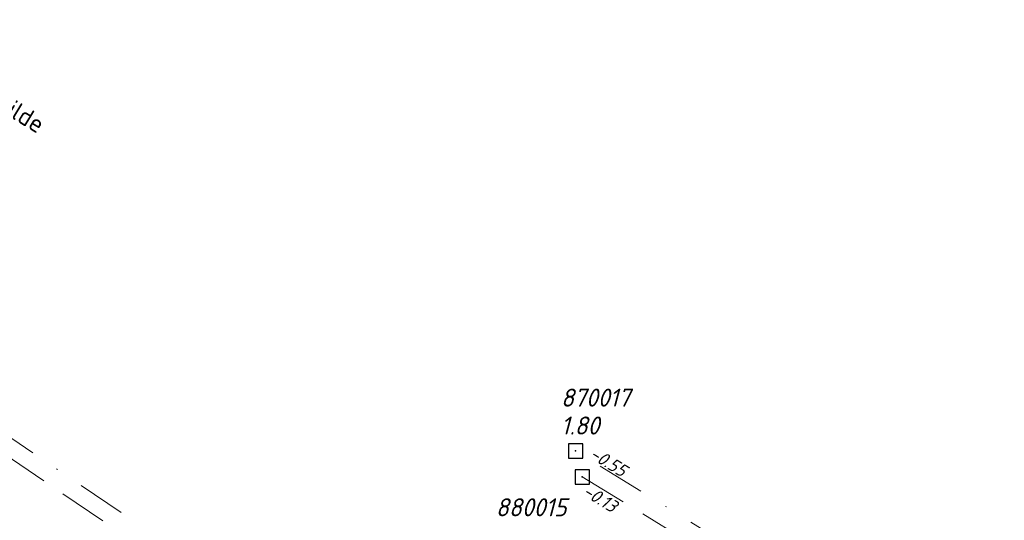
# Model space of a CAD drawing. Header units: metres. Extents: x 152202 to 157341, y 461610 to 468701.
# Tile 94 of 238: x 154680 to 154782, y 463711 to 463763. Entities that reach past the tile are written whole.
import ezdxf
from ezdxf.enums import TextEntityAlignment as Align

# ---------------------------------------------------------------- set-up
doc = ezdxf.new("R2010")
doc.units = ezdxf.units.M
doc.header["$PDMODE"] = 64
doc.header["$PDSIZE"] = 1.5
doc.linetypes.add('RI-HWA', pattern=[7.4, 5, -2.4])
doc.linetypes.add('RI-VWA', pattern=[11, 5, -3, 0, -3])
doc.layers.get('0').update_dxf_attribs({"linetype": 'CONTINUOUS'})
for name, color, linetype, lineweight in [('B-OI-RI-HWA-BOB-T18', 150, 'CONTINUOUS', 18), ('B-OI-RI-HWA-PUTNUMMER-T25', 150, 'CONTINUOUS', 25), ('B-OI-RI-HWA_RIOOLPUT-S', 150, 'CONTINUOUS', 25), ('B-OI-RI-HWA_TRANSPORTLEIDING-G', 150, 'RI-HWA', 18), ('B-OI-RI-VWA-BOB-T18', 34, 'CONTINUOUS', 18), ('B-OI-RI-VWA_PUTDEKSELHOOGTE-T25', 34, 'CONTINUOUS', 25), ('B-OI-RI-VWA_PUTNUMMER-T25', 34, 'CONTINUOUS', 25), ('B-OI-RI-VWA_RIOOLPUT-S', 34, 'CONTINUOUS', 25), ('B-OI-RI-VWA_TRANSPORTLEIDING-G', 34, 'RI-VWA', 18), ('B-RO-OG-TOPOGRAFIE-T18', 2, 'CONTINUOUS', 18)]:
    doc.layers.add(name, color=color, linetype=linetype, lineweight=lineweight)
doc.styles.add('NLCS-ISO-M200-T18', font='NLCS-ISO.ttf', dxfattribs={"height": 360})
doc.styles.add('NLCS-ISO-M750-T18_CURSIEF', font='NLCS-ISO.ttf', dxfattribs={"oblique": 15, "height": 1.35})
doc.styles.add('NLCS-ISO-M750-T25_CURSIEF', font='NLCS-ISO.ttf', dxfattribs={"oblique": 15, "height": 1.875})

# ---------------------------------------------------------------- blocks, each defined once
blk = doc.blocks.new('ACMAP_ANN_TEMPLATE_hwa-nap-r')
at = {"style": 'NLCS-ISO-M750-T18_CURSIEF', "oblique": 15}
blk.add_attdef('hwa-nap-r', (-5.6, 0.2), '', height=1.35, dxfattribs=at)
blk = doc.blocks.new('ACMAP_ANN_TEMPLATE_vwa-nap-r')
at = {"style": 'NLCS-ISO-M750-T18_CURSIEF', "oblique": 15}
blk.add_attdef('vwa-nap-r', (-5.6, 0.2), '', height=1.35, dxfattribs=at)
blk = doc.blocks.new('ACMAP_ANN_TEMPLATE_hwa-putnr')
at = {"color": 0, "linetype": 'ByBlock', "style": 'NLCS-ISO-M750-T25_CURSIEF', "oblique": 15}
blk.add_attdef('hwa-putnr', (-9, -4.1), '', height=1.88, dxfattribs=at)
blk = doc.blocks.new('ACMAP_ANN_TEMPLATE_vwa-puth')
at = {"style": 'NLCS-ISO-M750-T25_CURSIEF', "oblique": 15}
blk.add_attdef('vwa-puth', (-3, 5), '', height=1.88, dxfattribs=at)
blk = doc.blocks.new('ACMAP_ANN_TEMPLATE_vwa-putnr')
at = {"style": 'NLCS-ISO-M750-T25_CURSIEF', "oblique": 15}
blk.add_attdef('vaw-putnr', (-3, 7.9), '', height=1.88, dxfattribs=at)

msp = doc.modelspace()

# ---------------------------------------------------------------- linework, layer by layer
at = {"layer": 'B-OI-RI-HWA_RIOOLPUT-S'}
msp.add_point((154738.2, 463715.7), dxfattribs=at)
at = {"layer": 'B-OI-RI-HWA_TRANSPORTLEIDING-G'}
for p, q in [((154665.8, 463726.4), (154737, 463678.1)), ((154780.3, 463689.9), (154738.2, 463715.7))]:
    msp.add_line(p, q, dxfattribs=at)
at = {"layer": 'B-OI-RI-VWA_RIOOLPUT-S'}
msp.add_point((154737.5, 463718.4), dxfattribs=at)
at = {"layer": 'B-OI-RI-VWA_TRANSPORTLEIDING-G'}
for p, q in [((154736.2, 463680.9), (154668.2, 463726.9)), ((154782.1, 463690.9), (154737.5, 463718.4))]:
    msp.add_line(p, q, dxfattribs=at)

# ---------------------------------------------------------------- block references
at = {"layer": 'B-OI-RI-HWA-BOB-T18'}
ref = msp.add_blockref('ACMAP_ANN_TEMPLATE_hwa-nap-r', (154742.803, 463710.767), dxfattribs=dict(at, rotation=328.4989247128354))
ref.add_attrib('hwa-nap-r', '-0.13', (154738.133, 463713.864), dxfattribs={"layer": '0', "color": 0, "linetype": 'ByBlock', "height": 1.35, "rotation": 328.49892, "style": 'NLCS-ISO-M750-T18_CURSIEF', "oblique": 15})
at = {"layer": 'B-OI-RI-HWA-PUTNUMMER-T25'}
msp.add_blockref('ACMAP_ANN_TEMPLATE_hwa-putnr', (154738.2, 463715.7), dxfattribs=at).add_auto_attribs({'hwa-putnr': '880015'})
at = {"layer": 'B-OI-RI-VWA-BOB-T18'}
ref = msp.add_blockref('ACMAP_ANN_TEMPLATE_vwa-nap-r', (154743.526, 463714.638), dxfattribs=dict(at, rotation=328.3423514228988))
ref.add_attrib('vwa-nap-r', '-0.55', (154738.864, 463717.747), dxfattribs={"layer": '0', "color": 0, "linetype": 'ByBlock', "height": 1.35, "rotation": 328.34235, "style": 'NLCS-ISO-M750-T18_CURSIEF', "oblique": 15})
at = {"layer": 'B-OI-RI-VWA_PUTDEKSELHOOGTE-T25'}
ref = msp.add_blockref('ACMAP_ANN_TEMPLATE_vwa-puth', (154738.979, 463715.105), dxfattribs=at)
ref.add_attrib('vwa-puth', '1.80', (154735.979, 463720.105), dxfattribs={"layer": '0', "color": 0, "linetype": 'ByBlock', "height": 1.875, "style": 'NLCS-ISO-M750-T25_CURSIEF', "oblique": 15})
at = {"layer": 'B-OI-RI-VWA_PUTNUMMER-T25'}
ref = msp.add_blockref('ACMAP_ANN_TEMPLATE_vwa-putnr', (154738.979, 463715.105), dxfattribs=at)
ref.add_attrib('vaw-putnr', '870017', (154735.979, 463723.005), dxfattribs={"layer": '0', "color": 0, "linetype": 'ByBlock', "height": 1.875, "style": 'NLCS-ISO-M750-T25_CURSIEF', "oblique": 15})

# ---------------------------------------------------------------- texts
at = {"layer": 'B-RO-OG-TOPOGRAFIE-T18', "style": 'NLCS-ISO-M200-T18'}
msp.add_text('Wolleweversgilde', height=1.875, rotation=328.7, dxfattribs=at).set_placement((154673.795, 463756.829), align=Align.MIDDLE)

doc.saveas('drawing.dxf')
